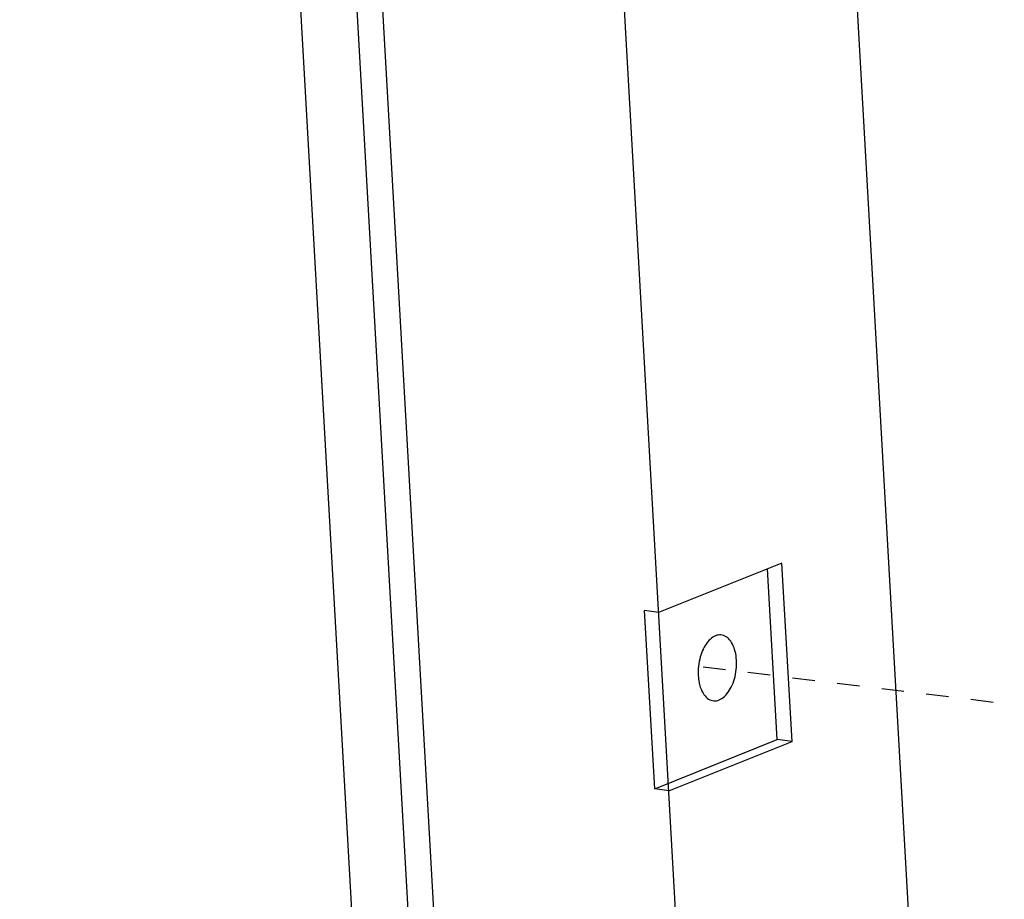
# Model space of a CAD drawing. Header units: inches. Extents: x -4 to 262, y 56 to 231.
# Tile 72 of 162: x 88.34 to 93.59, y 166.33 to 171.03. Entities that reach past the tile are written whole.
import ezdxf

# ---------------------------------------------------------------- set-up
doc = ezdxf.new("R2010")
doc.units = ezdxf.units.IN
doc.header["$LTSCALE"] = 1.2
doc.header["$MEASUREMENT"] = 0
doc.linetypes.add('DASHED', pattern=[0.2, 0.1, -0.1])
doc.layers.get('0').update_dxf_attribs({"linetype": 'CONTINUOUS'})
doc.layers.add('7_ALL_FEATURES', color=7, linetype='CONTINUOUS')

msp = doc.modelspace()

# ---------------------------------------------------------------- linework, layer by layer
at = {"color": 7, "linetype": 'Continuous'}
msp.add_line((89.7388, 180.5132), (91.0419, 157.5447), dxfattribs=at)
at = {"color": 4, "linetype": 'DASHED'}
msp.add_line((98.5388, 166.7772), (91.9612, 167.5746), dxfattribs=at)
at = {"layer": '7_ALL_FEATURES', "color": 7, "linetype": 'Continuous'}
for p, q in [((90.9285, 157.1679), (88.6362, 197.5728)), ((90.6286, 157.1337), (88.3363, 197.5386)), ((92.2171, 181.5092), (93.286, 162.6687)), ((92.0308, 162.8929), (91.0023, 181.021)), ((92.4073, 168.1277), (91.7488, 167.8631)), ((92.4614, 167.1752), (92.4073, 168.1277)), ((92.3811, 167.1849), (92.3294, 168.0964)), ((91.7278, 166.9224), (91.6737, 167.8748)), ((91.7488, 167.8631), (91.6737, 167.8748)), ((91.7278, 166.9224), (92.3811, 167.1849)), ((91.8029, 166.9106), (92.4614, 167.1752)), ((92.4614, 167.1752), (92.3811, 167.1849)), ((91.8029, 166.9106), (91.7278, 166.9224))]:
    msp.add_line(p, q, dxfattribs=at)
for points, start_tangent, end_tangent in [([(92.1644, 167.6089), (92.1575, 167.6555), (92.1429, 167.695), (92.1218, 167.7243), (92.0958, 167.7408), (92.0671, 167.7434), (92.038, 167.7317), (92.0109, 167.7067), (92.0077, 167.7027)], (-0.056642, 0.998395), (-0.608632, -0.793452)), ([(92.0077, 167.7027), (91.9879, 167.6705), (91.9862, 167.6668)], (-0.608632, -0.793452), (-0.427533, -0.904)), ([(91.9862, 167.6668), (91.971, 167.626), (91.9614, 167.5767), (91.96, 167.5267)], (-0.427533, -0.904), (0.056642, -0.998395)), ([(91.9771, 167.4498), (91.9815, 167.4406), (92.0026, 167.4113), (92.0286, 167.3948), (92.0573, 167.3923), (92.0864, 167.404), (92.1135, 167.4289), (92.1365, 167.4651), (92.1534, 167.5097), (92.163, 167.5589), (92.1644, 167.6089)], (0.401674, -0.915783), (-0.056642, 0.998395)), ([(91.96, 167.5267), (91.9649, 167.489)], (0.056642, -0.998395), (0.202686, -0.979244)), ([(91.9649, 167.489), (91.9669, 167.4801), (91.9771, 167.4498)], (0.202686, -0.979244), (0.401674, -0.915783))]:
    msp.add_spline(points, degree=3, dxfattribs=dict(at, start_tangent=start_tangent, end_tangent=end_tangent))

doc.saveas('drawing.dxf')
